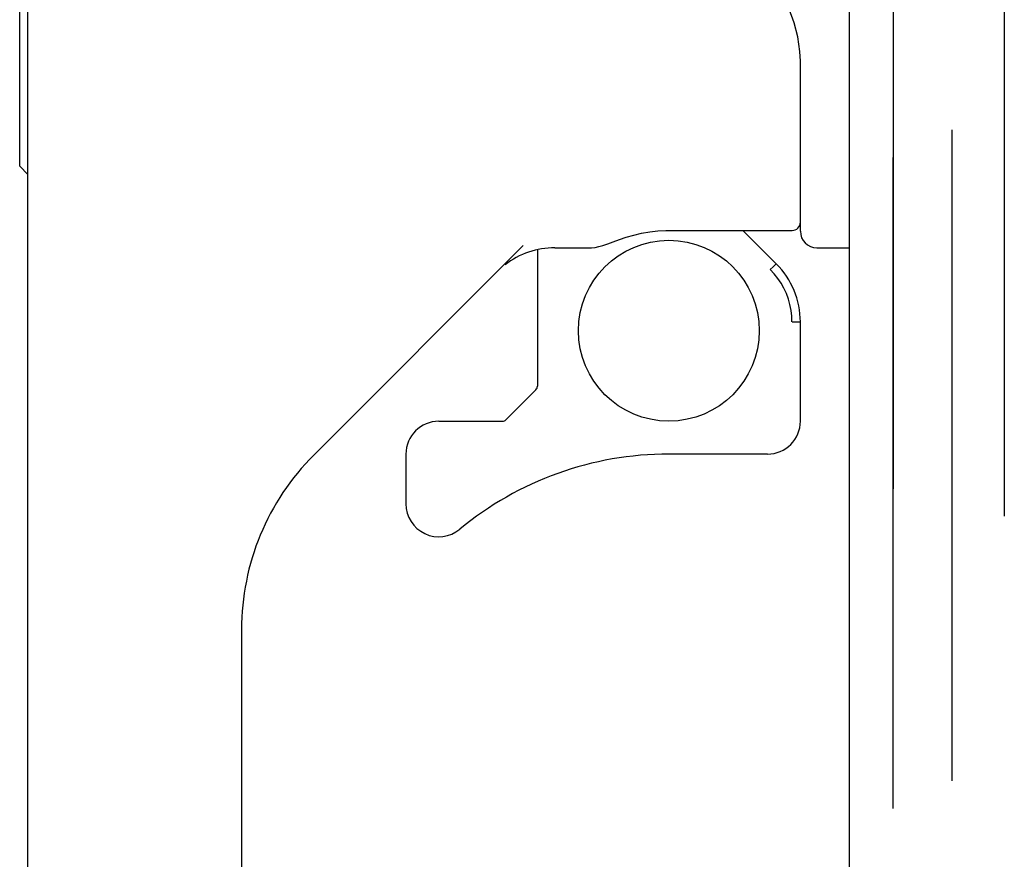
# Model space of a CAD drawing. Header units: inches. Extents: x 0 to 283, y 0 to 183.
# Tile 80 of 116: x 155.49 to 157.85, y 91.07 to 93.08. Entities that reach past the tile are written whole.
import ezdxf

# ---------------------------------------------------------------- set-up
doc = ezdxf.new("R2010")
doc.units = ezdxf.units.IN
doc.header["$LTSCALE"] = 15.583333
doc.header["$MEASUREMENT"] = 0
doc.linetypes.add('HIDDEN', pattern=[0.2, 0.1, -0.1])
for name, color, linetype in [('DEFAULT_2', 8, 'HIDDEN'), ('LEFTHAND_DOOR_ASSEMBLY', 7, 'CONTINUOUS'), ('RIGHTHAND_DOOR_ASSEMBLY', 7, 'CONTINUOUS')]:
    doc.layers.add(name, color=color, linetype=linetype)

msp = doc.modelspace()

# ---------------------------------------------------------------- linework, layer by layer
at = {"layer": 'DEFAULT_2', "color": 8, "linetype": 'HIDDEN'}
for p, q in [((157.7231, 56.9743), (157.7231, 130.8493)), ((157.8481, 130.8493), (157.8481, 56.9743))]:
    msp.add_line(p, q, dxfattribs=at)
at = {"layer": 'LEFTHAND_DOOR_ASSEMBLY', "color": 8, "linetype": 'HIDDEN'}
msp.add_line((157.5816, 56.9083), (157.5816, 130.9153), dxfattribs=at)
at = {"layer": 'RIGHTHAND_DOOR_ASSEMBLY', "color": 8, "linetype": 'HIDDEN'}
msp.add_line((157.5816, 130.9153), (157.5816, 56.9083), dxfattribs=at)
at = {"layer": 'RIGHTHAND_DOOR_ASSEMBLY', "color": 3, "linetype": 'Continuous'}
msp.add_line((157.4776, 83.6618), (157.4776, 104.1618), dxfattribs=at)
at = {"layer": 'RIGHTHAND_DOOR_ASSEMBLY', "color": 7, "linetype": 'Continuous'}
for p, q in [((155.5091, 87.9726), (155.5091, 93.2566)), ((155.4894, 92.7292), (155.4894, 93.2055)), ((157.3595, 92.5733), (157.3595, 92.9802)), ((155.4894, 92.7292), (155.5091, 92.7095)), ((157.0373, 92.5752), (157.0445, 92.5752)), ((157.0445, 92.5752), (157.3398, 92.5752)), ((157.2221, 92.5752), (157.3018, 92.4955)), ((156.6953, 92.539), (156.1939, 92.0376)), ((156.7717, 92.5339), (156.8595, 92.5339)), ((157.3989, 92.5339), (157.4776, 92.5339)), ((156.7296, 92.5289), (156.7296, 92.2023)), ((157.2942, 92.4881), (157.2876, 92.4815)), ((157.3398, 92.3563), (157.3595, 92.3563)), ((157.3595, 92.1186), (157.3595, 92.3563)), ((156.6543, 92.1221), (156.7261, 92.1939)), ((156.4934, 92.1186), (156.6459, 92.1186)), ((156.4146, 92.0399), (156.4146, 91.9206)), ((157.2808, 92.0399), (157.0445, 92.0399)), ((156.0209, 91.62), (156.0209, 87.8871))]:
    msp.add_line(p, q, dxfattribs=at)
for points in [[(157.3595, 92.9802), (157.3586, 93.0036), (157.3537, 93.0386), (157.3449, 93.0727), (157.3326, 93.1047), (157.3174, 93.1338), (157.3063, 93.1508)], [(156.8595, 92.5339), (156.8679, 92.5347), (156.8765, 92.5366), (156.8864, 92.5396), (156.898, 92.5436), (156.9112, 92.5484), (156.9261, 92.5536), (156.9426, 92.559), (156.9604, 92.564), (156.9791, 92.5684), (156.9987, 92.5719), (157.0182, 92.5741), (157.0373, 92.5752)], [(157.3018, 92.4955), (157.3016, 92.4953), (157.3011, 92.4948), (157.3003, 92.494), (157.2991, 92.493), (157.2977, 92.4916), (157.2942, 92.4881)], [(157.3395, 92.3563), (157.3389, 92.3702), (157.3373, 92.384), (157.3346, 92.3976), (157.3308, 92.411), (157.326, 92.4241), (157.3202, 92.4367), (157.3134, 92.4488), (157.3056, 92.4604), (157.297, 92.4713), (157.2876, 92.4815)]]:
    msp.add_lwpolyline(points, dxfattribs=at)
msp.add_circle((157.0445, 92.3352), 0.2165, dxfattribs=at)
for centre, radius, start, end in [((157.3398, 92.5949), 0.0197, 270, 360), ((157.3989, 92.5733), 0.0394, 180, 270), ((156.7717, 92.337), 0.1969, 90, 127.4405), ((157.1626, 92.3563), 0.1969, 0, 45), ((156.7178, 92.2023), 0.0118, 315, 360), ((156.4934, 92.0399), 0.0787, 90, 180), ((156.6459, 92.1304), 0.0118, 270, 315), ((157.2808, 92.1186), 0.0787, 270, 360), ((156.6115, 91.62), 0.5906, 135, 180), ((157.0445, 91.2525), 0.7874, 90, 129.5212), ((156.4934, 91.9206), 0.0787, 180, 309.5212)]:
    msp.add_arc(centre, radius, start, end, dxfattribs=at)

doc.saveas('drawing.dxf')
